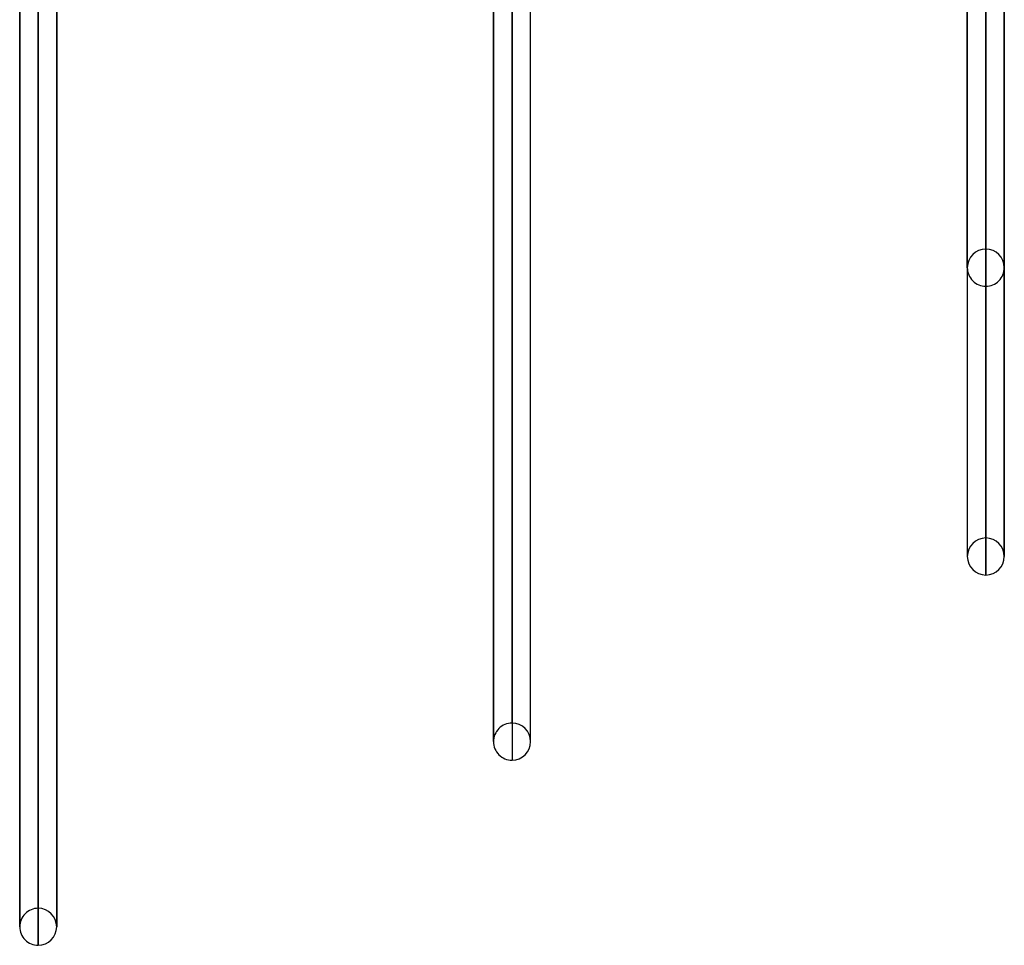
# Model space of a CAD drawing. Header units: millimetres. Extents: x -52 to 132, y -156 to 156.
# Tile 9 of 77: x 37 to 64, y -110 to -86. Entities that reach past the tile are written whole.
import ezdxf

# ---------------------------------------------------------------- set-up
doc = ezdxf.new("R2010")
doc.units = ezdxf.units.MM
doc.layers.add('MAIN-1', color=7, linetype='Continuous')

msp = doc.modelspace()

# ---------------------------------------------------------------- linework, layer by layer
at = {"layer": 'MAIN-1'}
for p, q in [((63.25, -91.7), (63.25, -66.928)), ((62.75, -67.151), (62.75, -92.2)), ((63.75, -92.2), (63.75, -67.151)), ((63.25, -67.636), (63.25, -92.7)), ((63.25, -99.5), (63.25, -72.446)), ((62.75, -92.2), (62.75, -72.777)), ((62.75, -72.777), (62.75, -99.888)), ((63.75, -99.888), (63.75, -72.669)), ((63.75, -92.2), (63.75, -72.669)), ((63.75, -72.861), (63.75, -100)), ((63.25, -73.062), (63.25, -100.5)), ((63.25, -100.5), (63.25, -73.08)), ((62.75, -73.218), (62.75, -100)), ((50.45, -104.5), (50.45, -75.852)), ((49.95, -76.314), (49.95, -104.882)), ((50.95, -104.882), (50.95, -76.328)), ((50.45, -76.598), (50.45, -105.5)), ((50.95, -105), (50.95, -76.477)), ((49.95, -105), (49.95, -76.753)), ((50.45, -76.615), (50.45, -105.5)), ((37.65, -109.5), (37.65, -79.389)), ((37.15, -79.873), (37.15, -109.876)), ((38.15, -109.876), (38.15, -79.865)), ((38.15, -80.013), (38.15, -110)), ((37.15, -110), (37.15, -80.123)), ((37.65, -80.117), (37.65, -110.5)), ((37.65, -110.5), (37.65, -80.123)), ((62.75, -99.888), (62.75, -100)), ((63.75, -100), (63.75, -99.888)), ((49.95, -104.882), (49.95, -105)), ((50.95, -105), (50.95, -104.882)), ((37.15, -109.876), (37.15, -110)), ((38.15, -110), (38.15, -109.876))]:
    msp.add_line(p, q, dxfattribs=at)
for centre, start, end in [((63.25, -92.2), 90, 179.9997), ((63.25, -92.2), 0.0003, 90), ((63.25, -92.2), 179.9997, 270), ((63.25, -92.2), 270, 0.0003), ((63.25, -100), 90, 180), ((63.25, -100), 0, 90), ((63.25, -100), 180, 270), ((63.25, -100), 270, 0), ((50.45, -105), 89.9999, 180), ((50.45, -105), 0, 89.9999), ((50.45, -105), 180, 270.0001), ((50.45, -105), 270.0001, 0), ((37.65, -110), 89.9998, 180), ((37.65, -110), 0, 89.9998), ((37.65, -110), 180, 270.0002), ((37.65, -110), 270.0002, 0)]:
    msp.add_arc(centre, 0.5, start, end, dxfattribs=at)

doc.saveas('drawing.dxf')
